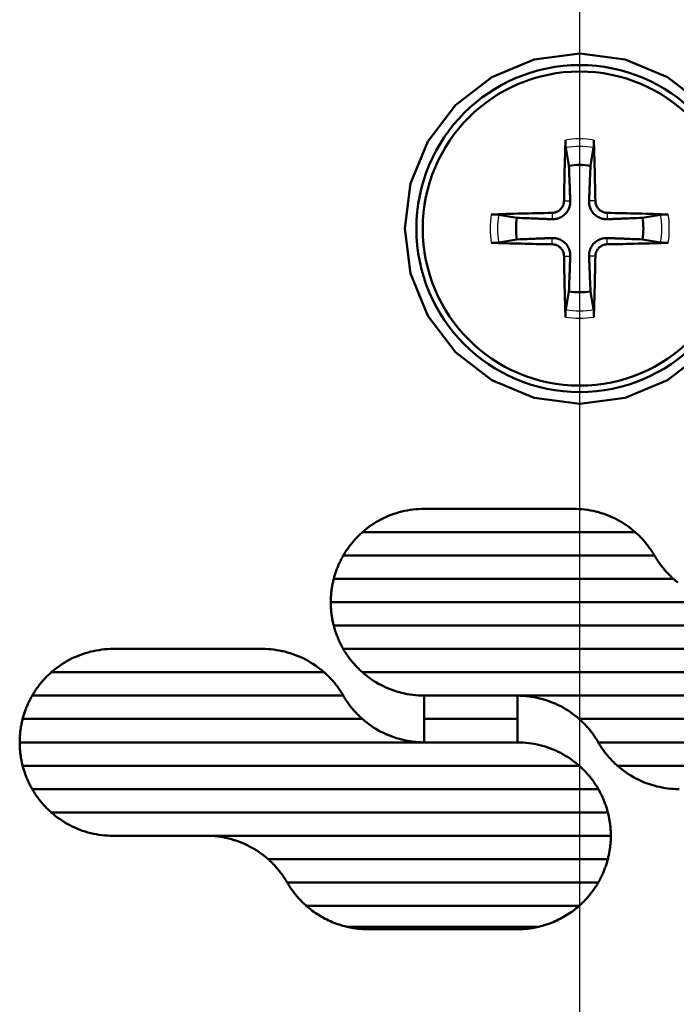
# Model space of a CAD drawing. Header units: millimetres. Extents: x 257 to 2036, y 206 to 1822.
# Tile 61 of 66: x 1862 to 1876, y 1608 to 1629. Entities that reach past the tile are written whole.
import ezdxf

# ---------------------------------------------------------------- set-up
doc = ezdxf.new("R2010")
doc.units = ezdxf.units.MM
doc.header["$LTSCALE"] = 7
doc.linetypes.add('CHAIN', pattern=[0.3543, 0.2362, -0.0295, 0.0591, -0.0295])
for name, color, linetype, lineweight in [('Mittellinie(DIN)', 4, 'CHAIN', 25), ('Sichtbare Kanten(DIN)', 7, 'Continuous', 50), ('Sichtbare tangentiale Kanten(DIN)', 3, 'Continuous', 25)]:
    doc.layers.add(name, color=color, linetype=linetype, lineweight=lineweight)

msp = doc.modelspace()

# ---------------------------------------------------------------- linework, layer by layer
at = {"layer": 'Mittellinie(DIN)', "linetype": 'CHAIN', "ltscale": 23.990969}
msp.add_line((1873.768, 832.923), (1873.768, 1821.732), dxfattribs=at)
at = {"layer": 'Sichtbare Kanten(DIN)'}
for p, q in [((1873.47, 1625.962), (1873.537, 1625.572)), ((1873.999, 1625.572), (1874.066, 1625.962)), ((1872.423, 1624.459), (1872.033, 1624.526)), ((1875.502, 1624.526), (1875.112, 1624.459)), ((1872.033, 1623.93), (1872.423, 1623.997)), ((1875.112, 1623.997), (1875.502, 1623.93)), ((1873.537, 1622.883), (1873.47, 1622.493)), ((1874.066, 1622.493), (1873.999, 1622.883)), ((1870.434, 1618.228), (1873.637, 1618.228)), ((1869.112, 1617.728), (1874.96, 1617.728)), ((1875.369, 1617.228), (1868.702, 1617.228)), ((1868.498, 1616.728), (1875.778, 1616.728)), ((1877.101, 1616.228), (1868.434, 1616.228)), ((1868.498, 1615.728), (1880.424, 1615.728)), ((1863.768, 1615.228), (1866.97, 1615.228)), ((1880.833, 1615.228), (1868.702, 1615.228)), ((1862.445, 1614.728), (1868.293, 1614.728)), ((1869.112, 1614.728), (1881.038, 1614.728)), ((1868.702, 1614.228), (1862.036, 1614.228)), ((1870.434, 1614.228), (1870.434, 1613.728)), ((1881.101, 1614.228), (1870.434, 1614.228)), ((1872.434, 1613.728), (1872.434, 1614.228)), ((1861.831, 1613.728), (1869.112, 1613.728)), ((1870.434, 1613.728), (1870.434, 1613.228)), ((1870.434, 1613.728), (1872.434, 1613.728)), ((1872.434, 1613.228), (1872.434, 1613.728)), ((1873.757, 1613.728), (1881.038, 1613.728)), ((1870.434, 1613.228), (1861.768, 1613.228)), ((1872.434, 1613.228), (1870.434, 1613.228)), ((1880.833, 1613.228), (1874.166, 1613.228)), ((1861.831, 1612.728), (1873.757, 1612.728)), ((1874.576, 1612.728), (1880.424, 1612.728)), ((1874.166, 1612.228), (1862.036, 1612.228)), ((1862.445, 1611.728), (1874.371, 1611.728)), ((1874.434, 1611.228), (1863.768, 1611.228)), ((1867.091, 1610.728), (1874.371, 1610.728)), ((1874.166, 1610.228), (1867.5, 1610.228)), ((1867.909, 1609.728), (1873.757, 1609.728)), ((1872.891, 1609.281), (1868.775, 1609.281)), ((1872.434, 1609.228), (1869.232, 1609.228))]:
    msp.add_line(p, q, dxfattribs=at)
at = {"layer": 'Sichtbare Kanten(DIN)', "flags": 128}
for points in [[(1873.768, 1620.478), (1872.792, 1620.607), (1871.884, 1620.985), (1871.108, 1621.584), (1870.516, 1622.36), (1870.144, 1623.263), (1870.018, 1624.228), (1870.144, 1625.193), (1870.516, 1626.096), (1871.109, 1626.873), (1871.885, 1627.471), (1872.793, 1627.849), (1873.768, 1627.978), (1874.743, 1627.849), (1875.651, 1627.471), (1876.427, 1626.872)], [(1873.47, 1625.962), (1873.469, 1625.966), (1873.469, 1625.97), (1873.468, 1625.975), (1873.468, 1625.98), (1873.467, 1625.985), (1873.467, 1625.99), (1873.466, 1625.996), (1873.466, 1626.003), (1873.466, 1626.009), (1873.465, 1626.016), (1873.465, 1626.023), (1873.465, 1626.03), (1873.465, 1626.038), (1873.464, 1626.045), (1873.464, 1626.053), (1873.464, 1626.061), (1873.464, 1626.069), (1873.464, 1626.077), (1873.464, 1626.084), (1873.464, 1626.092), (1873.465, 1626.1), (1873.465, 1626.108), (1873.465, 1626.116), (1873.465, 1626.124)], [(1874.07, 1626.124), (1874.071, 1626.116), (1874.071, 1626.108), (1874.071, 1626.1), (1874.071, 1626.092), (1874.071, 1626.084), (1874.071, 1626.077), (1874.071, 1626.069), (1874.071, 1626.061), (1874.071, 1626.053), (1874.071, 1626.045), (1874.071, 1626.038), (1874.071, 1626.03), (1874.07, 1626.023), (1874.07, 1626.016), (1874.07, 1626.009), (1874.07, 1626.003), (1874.069, 1625.996), (1874.069, 1625.99), (1874.068, 1625.985), (1874.068, 1625.98), (1874.067, 1625.975), (1874.067, 1625.97), (1874.066, 1625.966), (1874.066, 1625.962)], [(1873.537, 1625.572), (1873.539, 1625.51), (1873.541, 1625.453), (1873.543, 1625.401), (1873.545, 1625.352), (1873.547, 1625.307), (1873.549, 1625.265), (1873.55, 1625.226), (1873.552, 1625.19), (1873.553, 1625.156), (1873.554, 1625.124), (1873.555, 1625.094), (1873.557, 1625.065), (1873.558, 1625.038), (1873.559, 1625.013), (1873.559, 1624.989), (1873.56, 1624.966), (1873.561, 1624.945), (1873.562, 1624.924), (1873.563, 1624.905), (1873.563, 1624.886), (1873.564, 1624.868), (1873.565, 1624.851), (1873.565, 1624.835), (1873.566, 1624.819)], [(1873.97, 1624.819), (1873.97, 1624.835), (1873.971, 1624.851), (1873.971, 1624.868), (1873.972, 1624.886), (1873.973, 1624.905), (1873.974, 1624.924), (1873.974, 1624.945), (1873.975, 1624.966), (1873.976, 1624.989), (1873.977, 1625.013), (1873.978, 1625.038), (1873.979, 1625.065), (1873.98, 1625.094), (1873.981, 1625.124), (1873.982, 1625.156), (1873.984, 1625.19), (1873.985, 1625.226), (1873.987, 1625.265), (1873.988, 1625.307), (1873.99, 1625.352), (1873.992, 1625.401), (1873.994, 1625.453), (1873.996, 1625.51), (1873.999, 1625.572)], [(1873.432, 1624.82), (1873.431, 1624.804), (1873.43, 1624.788), (1873.427, 1624.771), (1873.423, 1624.755), (1873.418, 1624.738), (1873.412, 1624.723), (1873.405, 1624.707), (1873.396, 1624.692), (1873.387, 1624.678), (1873.378, 1624.664), (1873.367, 1624.651), (1873.356, 1624.64), (1873.344, 1624.629), (1873.331, 1624.618), (1873.318, 1624.608), (1873.303, 1624.599), (1873.289, 1624.591), (1873.273, 1624.584), (1873.257, 1624.578), (1873.241, 1624.573), (1873.225, 1624.569), (1873.208, 1624.566), (1873.192, 1624.564), (1873.175, 1624.563)], [(1873.566, 1624.819), (1873.566, 1624.794), (1873.565, 1624.769), (1873.561, 1624.744), (1873.557, 1624.72), (1873.551, 1624.697), (1873.543, 1624.673), (1873.533, 1624.649), (1873.521, 1624.624), (1873.508, 1624.601), (1873.492, 1624.579), (1873.475, 1624.558), (1873.457, 1624.538), (1873.438, 1624.52), (1873.417, 1624.503), (1873.394, 1624.488), (1873.371, 1624.474), (1873.347, 1624.462), (1873.323, 1624.453), (1873.299, 1624.445), (1873.275, 1624.439), (1873.251, 1624.434), (1873.226, 1624.431), (1873.201, 1624.429), (1873.176, 1624.429)], [(1874.359, 1624.429), (1874.334, 1624.429), (1874.309, 1624.431), (1874.284, 1624.434), (1874.26, 1624.439), (1874.237, 1624.445), (1874.213, 1624.453), (1874.189, 1624.462), (1874.165, 1624.474), (1874.141, 1624.488), (1874.119, 1624.503), (1874.098, 1624.52), (1874.078, 1624.538), (1874.06, 1624.558), (1874.043, 1624.579), (1874.028, 1624.601), (1874.014, 1624.624), (1874.002, 1624.649), (1873.993, 1624.673), (1873.985, 1624.697), (1873.979, 1624.72), (1873.974, 1624.744), (1873.971, 1624.769), (1873.969, 1624.794), (1873.97, 1624.819)], [(1874.36, 1624.563), (1874.344, 1624.564), (1874.328, 1624.566), (1874.311, 1624.569), (1874.295, 1624.573), (1874.279, 1624.578), (1874.263, 1624.584), (1874.247, 1624.591), (1874.232, 1624.599), (1874.218, 1624.608), (1874.204, 1624.618), (1874.192, 1624.628), (1874.18, 1624.64), (1874.169, 1624.651), (1874.158, 1624.664), (1874.148, 1624.678), (1874.139, 1624.692), (1874.131, 1624.707), (1874.124, 1624.722), (1874.118, 1624.738), (1874.113, 1624.755), (1874.109, 1624.771), (1874.106, 1624.787), (1874.104, 1624.804), (1874.103, 1624.82)], [(1871.872, 1624.53), (1871.879, 1624.531), (1871.887, 1624.531), (1871.895, 1624.531), (1871.903, 1624.531), (1871.911, 1624.531), (1871.919, 1624.531), (1871.926, 1624.531), (1871.934, 1624.531), (1871.942, 1624.531), (1871.95, 1624.531), (1871.958, 1624.531), (1871.965, 1624.531), (1871.972, 1624.53), (1871.979, 1624.53), (1871.986, 1624.53), (1871.993, 1624.529), (1871.999, 1624.529), (1872.005, 1624.529), (1872.011, 1624.528), (1872.016, 1624.528), (1872.021, 1624.527), (1872.025, 1624.527), (1872.03, 1624.526), (1872.033, 1624.526)], [(1875.502, 1624.526), (1875.506, 1624.526), (1875.51, 1624.527), (1875.515, 1624.527), (1875.52, 1624.528), (1875.525, 1624.528), (1875.53, 1624.529), (1875.536, 1624.529), (1875.543, 1624.529), (1875.549, 1624.53), (1875.556, 1624.53), (1875.563, 1624.53), (1875.57, 1624.531), (1875.578, 1624.531), (1875.585, 1624.531), (1875.593, 1624.531), (1875.601, 1624.531), (1875.609, 1624.531), (1875.617, 1624.531), (1875.624, 1624.531), (1875.632, 1624.531), (1875.64, 1624.531), (1875.648, 1624.531), (1875.656, 1624.531), (1875.664, 1624.53)], [(1873.176, 1624.429), (1873.161, 1624.43), (1873.144, 1624.431), (1873.127, 1624.431), (1873.11, 1624.432), (1873.091, 1624.433), (1873.071, 1624.433), (1873.051, 1624.434), (1873.029, 1624.435), (1873.006, 1624.436), (1872.982, 1624.437), (1872.957, 1624.438), (1872.93, 1624.439), (1872.902, 1624.44), (1872.872, 1624.441), (1872.84, 1624.442), (1872.806, 1624.444), (1872.769, 1624.445), (1872.73, 1624.447), (1872.688, 1624.448), (1872.643, 1624.45), (1872.595, 1624.452), (1872.542, 1624.454), (1872.485, 1624.456), (1872.423, 1624.459)], [(1875.112, 1624.459), (1875.05, 1624.456), (1874.993, 1624.454), (1874.941, 1624.452), (1874.892, 1624.45), (1874.847, 1624.448), (1874.805, 1624.447), (1874.766, 1624.445), (1874.73, 1624.444), (1874.696, 1624.442), (1874.664, 1624.441), (1874.634, 1624.44), (1874.605, 1624.439), (1874.578, 1624.438), (1874.553, 1624.437), (1874.529, 1624.436), (1874.506, 1624.435), (1874.485, 1624.434), (1874.464, 1624.433), (1874.445, 1624.433), (1874.426, 1624.432), (1874.408, 1624.431), (1874.391, 1624.431), (1874.375, 1624.43), (1874.359, 1624.429)], [(1872.033, 1623.93), (1872.03, 1623.929), (1872.025, 1623.929), (1872.021, 1623.928), (1872.016, 1623.928), (1872.011, 1623.927), (1872.005, 1623.927), (1871.999, 1623.926), (1871.993, 1623.926), (1871.986, 1623.926), (1871.979, 1623.925), (1871.972, 1623.925), (1871.965, 1623.925), (1871.958, 1623.925), (1871.95, 1623.924), (1871.942, 1623.924), (1871.934, 1623.924), (1871.926, 1623.924), (1871.919, 1623.924), (1871.911, 1623.924), (1871.903, 1623.924), (1871.895, 1623.925), (1871.887, 1623.925), (1871.879, 1623.925), (1871.872, 1623.925)], [(1872.423, 1623.997), (1872.485, 1623.999), (1872.542, 1624.001), (1872.595, 1624.003), (1872.643, 1624.005), (1872.688, 1624.007), (1872.73, 1624.009), (1872.769, 1624.01), (1872.806, 1624.012), (1872.84, 1624.013), (1872.872, 1624.014), (1872.902, 1624.015), (1872.93, 1624.016), (1872.957, 1624.018), (1872.982, 1624.019), (1873.006, 1624.019), (1873.029, 1624.02), (1873.051, 1624.021), (1873.071, 1624.022), (1873.091, 1624.023), (1873.11, 1624.023), (1873.127, 1624.024), (1873.144, 1624.025), (1873.161, 1624.025), (1873.176, 1624.026)], [(1873.175, 1623.892), (1873.192, 1623.891), (1873.208, 1623.89), (1873.224, 1623.887), (1873.241, 1623.883), (1873.257, 1623.878), (1873.273, 1623.872), (1873.288, 1623.864), (1873.303, 1623.856), (1873.318, 1623.847), (1873.331, 1623.837), (1873.344, 1623.827), (1873.356, 1623.816), (1873.367, 1623.804), (1873.377, 1623.791), (1873.387, 1623.778), (1873.396, 1623.763), (1873.404, 1623.749), (1873.412, 1623.733), (1873.418, 1623.717), (1873.423, 1623.701), (1873.427, 1623.684), (1873.43, 1623.668), (1873.431, 1623.652), (1873.432, 1623.635)], [(1873.176, 1624.026), (1873.201, 1624.026), (1873.226, 1624.025), (1873.251, 1624.021), (1873.275, 1624.017), (1873.299, 1624.011), (1873.323, 1624.003), (1873.347, 1623.993), (1873.371, 1623.981), (1873.394, 1623.967), (1873.417, 1623.952), (1873.438, 1623.935), (1873.457, 1623.917), (1873.475, 1623.898), (1873.492, 1623.877), (1873.508, 1623.854), (1873.521, 1623.831), (1873.533, 1623.807), (1873.543, 1623.783), (1873.551, 1623.759), (1873.557, 1623.735), (1873.561, 1623.711), (1873.565, 1623.686), (1873.566, 1623.661), (1873.566, 1623.636)], [(1873.97, 1623.636), (1873.969, 1623.661), (1873.971, 1623.686), (1873.974, 1623.711), (1873.979, 1623.735), (1873.985, 1623.759), (1873.993, 1623.783), (1874.002, 1623.807), (1874.014, 1623.831), (1874.028, 1623.854), (1874.043, 1623.877), (1874.06, 1623.898), (1874.078, 1623.917), (1874.098, 1623.935), (1874.119, 1623.952), (1874.141, 1623.967), (1874.165, 1623.981), (1874.189, 1623.993), (1874.213, 1624.003), (1874.237, 1624.011), (1874.26, 1624.017), (1874.284, 1624.021), (1874.309, 1624.025), (1874.334, 1624.026), (1874.359, 1624.026)], [(1874.103, 1623.635), (1874.104, 1623.651), (1874.106, 1623.668), (1874.109, 1623.684), (1874.113, 1623.701), (1874.118, 1623.717), (1874.124, 1623.733), (1874.131, 1623.748), (1874.139, 1623.763), (1874.148, 1623.778), (1874.158, 1623.791), (1874.169, 1623.804), (1874.18, 1623.816), (1874.191, 1623.827), (1874.204, 1623.837), (1874.218, 1623.847), (1874.232, 1623.856), (1874.247, 1623.864), (1874.262, 1623.872), (1874.278, 1623.878), (1874.295, 1623.883), (1874.311, 1623.887), (1874.327, 1623.89), (1874.344, 1623.891), (1874.36, 1623.892)], [(1874.359, 1624.026), (1874.375, 1624.025), (1874.391, 1624.025), (1874.408, 1624.024), (1874.426, 1624.023), (1874.445, 1624.023), (1874.464, 1624.022), (1874.485, 1624.021), (1874.506, 1624.02), (1874.529, 1624.019), (1874.553, 1624.019), (1874.578, 1624.018), (1874.605, 1624.016), (1874.634, 1624.015), (1874.664, 1624.014), (1874.696, 1624.013), (1874.73, 1624.012), (1874.766, 1624.01), (1874.805, 1624.009), (1874.847, 1624.007), (1874.892, 1624.005), (1874.941, 1624.003), (1874.993, 1624.001), (1875.05, 1623.999), (1875.112, 1623.997)], [(1875.664, 1623.925), (1875.656, 1623.925), (1875.648, 1623.925), (1875.64, 1623.925), (1875.632, 1623.924), (1875.624, 1623.924), (1875.617, 1623.924), (1875.609, 1623.924), (1875.601, 1623.924), (1875.593, 1623.924), (1875.585, 1623.924), (1875.578, 1623.925), (1875.57, 1623.925), (1875.563, 1623.925), (1875.556, 1623.925), (1875.549, 1623.926), (1875.543, 1623.926), (1875.536, 1623.926), (1875.53, 1623.927), (1875.525, 1623.927), (1875.52, 1623.928), (1875.515, 1623.928), (1875.51, 1623.929), (1875.506, 1623.929), (1875.502, 1623.93)], [(1873.566, 1623.636), (1873.565, 1623.621), (1873.565, 1623.604), (1873.564, 1623.587), (1873.563, 1623.569), (1873.563, 1623.551), (1873.562, 1623.531), (1873.561, 1623.511), (1873.56, 1623.489), (1873.559, 1623.466), (1873.559, 1623.442), (1873.558, 1623.417), (1873.557, 1623.39), (1873.555, 1623.362), (1873.554, 1623.332), (1873.553, 1623.3), (1873.552, 1623.266), (1873.55, 1623.229), (1873.549, 1623.19), (1873.547, 1623.148), (1873.545, 1623.103), (1873.543, 1623.055), (1873.541, 1623.002), (1873.539, 1622.945), (1873.537, 1622.883)], [(1873.999, 1622.883), (1873.996, 1622.945), (1873.994, 1623.002), (1873.992, 1623.055), (1873.99, 1623.103), (1873.988, 1623.148), (1873.987, 1623.19), (1873.985, 1623.229), (1873.984, 1623.266), (1873.982, 1623.3), (1873.981, 1623.332), (1873.98, 1623.362), (1873.979, 1623.39), (1873.978, 1623.417), (1873.977, 1623.442), (1873.976, 1623.466), (1873.975, 1623.489), (1873.974, 1623.511), (1873.974, 1623.531), (1873.973, 1623.551), (1873.972, 1623.569), (1873.971, 1623.587), (1873.971, 1623.604), (1873.97, 1623.621), (1873.97, 1623.636)], [(1873.465, 1622.332), (1873.465, 1622.339), (1873.465, 1622.347), (1873.465, 1622.355), (1873.464, 1622.363), (1873.464, 1622.371), (1873.464, 1622.379), (1873.464, 1622.386), (1873.464, 1622.394), (1873.464, 1622.402), (1873.464, 1622.41), (1873.465, 1622.418), (1873.465, 1622.425), (1873.465, 1622.432), (1873.465, 1622.439), (1873.466, 1622.446), (1873.466, 1622.453), (1873.466, 1622.459), (1873.467, 1622.465), (1873.467, 1622.471), (1873.468, 1622.476), (1873.468, 1622.481), (1873.469, 1622.485), (1873.469, 1622.49), (1873.47, 1622.493)], [(1874.066, 1622.493), (1874.066, 1622.49), (1874.067, 1622.485), (1874.067, 1622.481), (1874.068, 1622.476), (1874.068, 1622.471), (1874.069, 1622.465), (1874.069, 1622.459), (1874.07, 1622.453), (1874.07, 1622.446), (1874.07, 1622.439), (1874.07, 1622.432), (1874.071, 1622.425), (1874.071, 1622.418), (1874.071, 1622.41), (1874.071, 1622.402), (1874.071, 1622.394), (1874.071, 1622.386), (1874.071, 1622.379), (1874.071, 1622.371), (1874.071, 1622.363), (1874.071, 1622.355), (1874.071, 1622.347), (1874.071, 1622.339), (1874.07, 1622.332)], [(1876.426, 1621.583), (1875.651, 1620.985), (1874.743, 1620.607), (1873.768, 1620.478)], [(1870.434, 1618.228), (1870.374, 1618.227), (1870.314, 1618.224), (1870.254, 1618.22), (1870.194, 1618.213), (1870.134, 1618.205), (1870.074, 1618.195), (1870.015, 1618.183), (1869.957, 1618.17), (1869.898, 1618.154), (1869.84, 1618.137), (1869.783, 1618.119), (1869.727, 1618.098), (1869.671, 1618.076), (1869.615, 1618.052), (1869.561, 1618.027), (1869.507, 1618), (1869.454, 1617.971), (1869.402, 1617.941), (1869.351, 1617.909), (1869.301, 1617.876), (1869.252, 1617.841), (1869.204, 1617.805), (1869.157, 1617.767), (1869.112, 1617.728)], [(1874.96, 1617.728), (1874.914, 1617.767), (1874.867, 1617.805), (1874.819, 1617.841), (1874.77, 1617.876), (1874.72, 1617.909), (1874.669, 1617.941), (1874.617, 1617.971), (1874.564, 1618), (1874.511, 1618.027), (1874.456, 1618.052), (1874.401, 1618.076), (1874.345, 1618.098), (1874.289, 1618.119), (1874.231, 1618.137), (1874.173, 1618.154), (1874.115, 1618.17), (1874.056, 1618.183), (1873.997, 1618.195), (1873.938, 1618.205), (1873.878, 1618.213), (1873.818, 1618.22), (1873.758, 1618.224), (1873.697, 1618.227), (1873.637, 1618.228)], [(1869.112, 1617.728), (1869.091, 1617.71), (1869.071, 1617.691), (1869.052, 1617.673), (1869.032, 1617.654), (1869.013, 1617.635), (1868.994, 1617.615), (1868.976, 1617.596), (1868.957, 1617.576), (1868.939, 1617.556), (1868.921, 1617.536), (1868.904, 1617.515), (1868.887, 1617.494), (1868.87, 1617.473), (1868.853, 1617.452), (1868.836, 1617.43), (1868.82, 1617.409), (1868.805, 1617.387), (1868.789, 1617.365), (1868.774, 1617.342), (1868.759, 1617.32), (1868.744, 1617.297), (1868.73, 1617.274), (1868.716, 1617.251), (1868.702, 1617.228)], [(1875.369, 1617.228), (1875.355, 1617.251), (1875.341, 1617.274), (1875.327, 1617.297), (1875.313, 1617.32), (1875.298, 1617.342), (1875.282, 1617.365), (1875.267, 1617.387), (1875.251, 1617.409), (1875.235, 1617.43), (1875.219, 1617.452), (1875.202, 1617.473), (1875.185, 1617.494), (1875.168, 1617.515), (1875.15, 1617.536), (1875.132, 1617.556), (1875.114, 1617.576), (1875.096, 1617.596), (1875.077, 1617.615), (1875.058, 1617.635), (1875.039, 1617.654), (1875.02, 1617.673), (1875, 1617.691), (1874.98, 1617.71), (1874.96, 1617.728)], [(1868.702, 1617.228), (1868.691, 1617.208), (1868.68, 1617.188), (1868.669, 1617.168), (1868.659, 1617.148), (1868.649, 1617.128), (1868.639, 1617.108), (1868.629, 1617.088), (1868.619, 1617.067), (1868.61, 1617.047), (1868.601, 1617.026), (1868.592, 1617.005), (1868.583, 1616.985), (1868.575, 1616.964), (1868.567, 1616.943), (1868.559, 1616.921), (1868.551, 1616.9), (1868.543, 1616.879), (1868.536, 1616.858), (1868.529, 1616.836), (1868.522, 1616.815), (1868.516, 1616.793), (1868.51, 1616.771), (1868.504, 1616.75), (1868.498, 1616.728)], [(1875.778, 1616.728), (1875.758, 1616.746), (1875.738, 1616.764), (1875.718, 1616.783), (1875.699, 1616.802), (1875.68, 1616.821), (1875.661, 1616.84), (1875.642, 1616.86), (1875.624, 1616.879), (1875.606, 1616.9), (1875.588, 1616.92), (1875.57, 1616.94), (1875.553, 1616.961), (1875.536, 1616.982), (1875.519, 1617.004), (1875.503, 1617.025), (1875.487, 1617.047), (1875.471, 1617.069), (1875.456, 1617.091), (1875.44, 1617.113), (1875.426, 1617.136), (1875.411, 1617.158), (1875.397, 1617.181), (1875.383, 1617.204), (1875.369, 1617.228)], [(1868.498, 1616.728), (1868.493, 1616.707), (1868.488, 1616.687), (1868.483, 1616.666), (1868.479, 1616.646), (1868.474, 1616.625), (1868.47, 1616.604), (1868.466, 1616.584), (1868.463, 1616.563), (1868.459, 1616.542), (1868.456, 1616.521), (1868.453, 1616.501), (1868.45, 1616.48), (1868.448, 1616.459), (1868.445, 1616.438), (1868.443, 1616.417), (1868.442, 1616.396), (1868.44, 1616.375), (1868.438, 1616.354), (1868.437, 1616.333), (1868.436, 1616.312), (1868.435, 1616.291), (1868.435, 1616.27), (1868.435, 1616.249), (1868.434, 1616.228)], [(1875.871, 1616.651), (1875.824, 1616.689), (1875.778, 1616.728)], [(1868.434, 1616.228), (1868.435, 1616.207), (1868.435, 1616.186), (1868.435, 1616.165), (1868.436, 1616.144), (1868.437, 1616.122), (1868.438, 1616.101), (1868.44, 1616.08), (1868.442, 1616.059), (1868.443, 1616.038), (1868.445, 1616.018), (1868.448, 1615.997), (1868.45, 1615.976), (1868.453, 1615.955), (1868.456, 1615.934), (1868.459, 1615.913), (1868.463, 1615.892), (1868.466, 1615.872), (1868.47, 1615.851), (1868.474, 1615.83), (1868.479, 1615.81), (1868.483, 1615.789), (1868.488, 1615.769), (1868.493, 1615.748), (1868.498, 1615.728)], [(1868.498, 1615.728), (1868.504, 1615.706), (1868.51, 1615.684), (1868.516, 1615.662), (1868.522, 1615.641), (1868.529, 1615.619), (1868.536, 1615.598), (1868.543, 1615.576), (1868.551, 1615.555), (1868.559, 1615.534), (1868.567, 1615.513), (1868.575, 1615.492), (1868.583, 1615.471), (1868.592, 1615.45), (1868.601, 1615.429), (1868.61, 1615.409), (1868.619, 1615.388), (1868.629, 1615.368), (1868.639, 1615.347), (1868.649, 1615.327), (1868.659, 1615.307), (1868.669, 1615.287), (1868.68, 1615.267), (1868.691, 1615.247), (1868.702, 1615.228)], [(1863.768, 1615.228), (1863.707, 1615.227), (1863.647, 1615.224), (1863.587, 1615.22), (1863.527, 1615.213), (1863.468, 1615.205), (1863.408, 1615.195), (1863.349, 1615.183), (1863.29, 1615.17), (1863.232, 1615.155), (1863.174, 1615.138), (1863.117, 1615.119), (1863.06, 1615.098), (1863.004, 1615.076), (1862.949, 1615.053), (1862.895, 1615.027), (1862.841, 1615), (1862.788, 1614.971), (1862.736, 1614.941), (1862.685, 1614.909), (1862.635, 1614.876), (1862.586, 1614.841), (1862.538, 1614.805), (1862.491, 1614.767), (1862.445, 1614.728)], [(1868.293, 1614.728), (1868.247, 1614.767), (1868.201, 1614.805), (1868.153, 1614.841), (1868.104, 1614.876), (1868.053, 1614.909), (1868.002, 1614.941), (1867.951, 1614.971), (1867.898, 1615), (1867.844, 1615.027), (1867.79, 1615.052), (1867.735, 1615.076), (1867.679, 1615.098), (1867.622, 1615.119), (1867.565, 1615.137), (1867.507, 1615.154), (1867.449, 1615.17), (1867.39, 1615.183), (1867.331, 1615.195), (1867.271, 1615.205), (1867.211, 1615.213), (1867.151, 1615.22), (1867.091, 1615.224), (1867.031, 1615.227), (1866.97, 1615.228)], [(1868.702, 1615.228), (1868.716, 1615.204), (1868.73, 1615.181), (1868.744, 1615.158), (1868.759, 1615.136), (1868.774, 1615.113), (1868.789, 1615.091), (1868.805, 1615.069), (1868.82, 1615.047), (1868.836, 1615.025), (1868.853, 1615.004), (1868.87, 1614.982), (1868.887, 1614.961), (1868.904, 1614.94), (1868.921, 1614.92), (1868.939, 1614.899), (1868.957, 1614.879), (1868.976, 1614.86), (1868.994, 1614.84), (1869.013, 1614.821), (1869.032, 1614.801), (1869.052, 1614.783), (1869.071, 1614.764), (1869.091, 1614.746), (1869.112, 1614.728)], [(1862.445, 1614.728), (1862.425, 1614.71), (1862.405, 1614.691), (1862.385, 1614.673), (1862.366, 1614.654), (1862.346, 1614.635), (1862.328, 1614.616), (1862.309, 1614.596), (1862.291, 1614.576), (1862.273, 1614.556), (1862.255, 1614.536), (1862.237, 1614.515), (1862.22, 1614.494), (1862.203, 1614.473), (1862.186, 1614.452), (1862.17, 1614.43), (1862.154, 1614.409), (1862.138, 1614.387), (1862.122, 1614.365), (1862.107, 1614.342), (1862.092, 1614.32), (1862.078, 1614.297), (1862.063, 1614.274), (1862.049, 1614.251), (1862.036, 1614.228)], [(1868.702, 1614.228), (1868.689, 1614.251), (1868.675, 1614.274), (1868.66, 1614.297), (1868.646, 1614.32), (1868.631, 1614.342), (1868.616, 1614.365), (1868.6, 1614.387), (1868.584, 1614.409), (1868.568, 1614.43), (1868.552, 1614.452), (1868.535, 1614.473), (1868.518, 1614.494), (1868.501, 1614.515), (1868.483, 1614.536), (1868.466, 1614.556), (1868.447, 1614.576), (1868.429, 1614.596), (1868.41, 1614.616), (1868.392, 1614.635), (1868.372, 1614.654), (1868.353, 1614.673), (1868.333, 1614.691), (1868.313, 1614.71), (1868.293, 1614.728)], [(1869.112, 1614.728), (1869.157, 1614.689), (1869.204, 1614.651), (1869.252, 1614.615), (1869.301, 1614.58), (1869.351, 1614.547), (1869.402, 1614.515), (1869.454, 1614.484), (1869.507, 1614.456), (1869.561, 1614.429), (1869.615, 1614.403), (1869.67, 1614.379), (1869.726, 1614.357), (1869.783, 1614.337), (1869.84, 1614.318), (1869.898, 1614.301), (1869.956, 1614.286), (1870.015, 1614.272), (1870.074, 1614.26), (1870.134, 1614.25), (1870.194, 1614.242), (1870.254, 1614.236), (1870.314, 1614.231), (1870.374, 1614.229), (1870.434, 1614.228)], [(1862.036, 1614.228), (1862.025, 1614.208), (1862.014, 1614.188), (1862.003, 1614.168), (1861.992, 1614.148), (1861.982, 1614.128), (1861.972, 1614.108), (1861.962, 1614.088), (1861.953, 1614.067), (1861.943, 1614.047), (1861.934, 1614.026), (1861.925, 1614.005), (1861.916, 1613.985), (1861.908, 1613.964), (1861.9, 1613.943), (1861.892, 1613.921), (1861.884, 1613.9), (1861.877, 1613.879), (1861.87, 1613.858), (1861.863, 1613.836), (1861.856, 1613.815), (1861.849, 1613.793), (1861.843, 1613.771), (1861.837, 1613.75), (1861.831, 1613.728)], [(1869.112, 1613.728), (1869.091, 1613.746), (1869.071, 1613.764), (1869.052, 1613.783), (1869.032, 1613.801), (1869.013, 1613.821), (1868.994, 1613.84), (1868.976, 1613.86), (1868.957, 1613.879), (1868.939, 1613.899), (1868.921, 1613.92), (1868.904, 1613.94), (1868.887, 1613.961), (1868.87, 1613.982), (1868.853, 1614.004), (1868.836, 1614.025), (1868.82, 1614.047), (1868.805, 1614.069), (1868.789, 1614.091), (1868.774, 1614.113), (1868.759, 1614.136), (1868.744, 1614.158), (1868.73, 1614.181), (1868.716, 1614.204), (1868.702, 1614.228)], [(1872.434, 1614.228), (1872.495, 1614.227), (1872.555, 1614.224), (1872.615, 1614.22), (1872.675, 1614.213), (1872.735, 1614.205), (1872.794, 1614.195), (1872.854, 1614.183), (1872.912, 1614.17), (1872.971, 1614.154), (1873.028, 1614.137), (1873.086, 1614.119), (1873.142, 1614.098), (1873.198, 1614.076), (1873.253, 1614.052), (1873.308, 1614.027), (1873.362, 1614), (1873.415, 1613.971), (1873.467, 1613.941), (1873.518, 1613.909), (1873.568, 1613.876), (1873.617, 1613.841), (1873.665, 1613.805), (1873.712, 1613.767), (1873.757, 1613.728)], [(1861.831, 1613.728), (1861.826, 1613.707), (1861.821, 1613.687), (1861.816, 1613.666), (1861.812, 1613.646), (1861.808, 1613.625), (1861.804, 1613.604), (1861.8, 1613.584), (1861.796, 1613.563), (1861.793, 1613.542), (1861.789, 1613.521), (1861.786, 1613.501), (1861.784, 1613.48), (1861.781, 1613.459), (1861.779, 1613.438), (1861.777, 1613.417), (1861.775, 1613.396), (1861.773, 1613.375), (1861.772, 1613.354), (1861.771, 1613.333), (1861.77, 1613.312), (1861.769, 1613.291), (1861.768, 1613.27), (1861.768, 1613.249), (1861.768, 1613.228)], [(1870.434, 1613.228), (1870.374, 1613.229), (1870.314, 1613.231), (1870.254, 1613.236), (1870.194, 1613.242), (1870.134, 1613.25), (1870.074, 1613.26), (1870.015, 1613.272), (1869.956, 1613.286), (1869.898, 1613.301), (1869.84, 1613.318), (1869.783, 1613.337), (1869.726, 1613.357), (1869.67, 1613.379), (1869.615, 1613.403), (1869.561, 1613.429), (1869.507, 1613.456), (1869.454, 1613.484), (1869.402, 1613.515), (1869.351, 1613.547), (1869.301, 1613.58), (1869.252, 1613.615), (1869.204, 1613.651), (1869.157, 1613.689), (1869.112, 1613.728)], [(1873.757, 1613.728), (1873.777, 1613.71), (1873.797, 1613.691), (1873.817, 1613.673), (1873.837, 1613.654), (1873.856, 1613.635), (1873.875, 1613.616), (1873.893, 1613.596), (1873.912, 1613.576), (1873.93, 1613.556), (1873.947, 1613.536), (1873.965, 1613.515), (1873.982, 1613.494), (1873.999, 1613.473), (1874.016, 1613.452), (1874.032, 1613.43), (1874.048, 1613.409), (1874.064, 1613.387), (1874.08, 1613.365), (1874.095, 1613.342), (1874.11, 1613.32), (1874.125, 1613.297), (1874.139, 1613.274), (1874.153, 1613.251), (1874.166, 1613.228)], [(1861.768, 1613.228), (1861.768, 1613.207), (1861.768, 1613.186), (1861.769, 1613.165), (1861.77, 1613.143), (1861.771, 1613.122), (1861.772, 1613.101), (1861.773, 1613.08), (1861.775, 1613.059), (1861.777, 1613.038), (1861.779, 1613.018), (1861.781, 1612.997), (1861.784, 1612.976), (1861.786, 1612.955), (1861.789, 1612.934), (1861.793, 1612.913), (1861.796, 1612.892), (1861.8, 1612.872), (1861.804, 1612.851), (1861.808, 1612.83), (1861.812, 1612.81), (1861.816, 1612.789), (1861.821, 1612.769), (1861.826, 1612.748), (1861.831, 1612.728)], [(1873.757, 1612.728), (1873.712, 1612.767), (1873.665, 1612.805), (1873.617, 1612.841), (1873.568, 1612.876), (1873.518, 1612.909), (1873.467, 1612.941), (1873.414, 1612.971), (1873.362, 1613), (1873.308, 1613.027), (1873.253, 1613.052), (1873.198, 1613.076), (1873.142, 1613.098), (1873.086, 1613.119), (1873.028, 1613.137), (1872.971, 1613.154), (1872.912, 1613.17), (1872.854, 1613.183), (1872.794, 1613.195), (1872.735, 1613.205), (1872.675, 1613.213), (1872.615, 1613.22), (1872.555, 1613.224), (1872.495, 1613.227), (1872.434, 1613.228)], [(1874.166, 1613.228), (1874.18, 1613.204), (1874.194, 1613.181), (1874.208, 1613.158), (1874.223, 1613.136), (1874.238, 1613.113), (1874.253, 1613.091), (1874.269, 1613.069), (1874.284, 1613.047), (1874.301, 1613.025), (1874.317, 1613.004), (1874.334, 1612.982), (1874.351, 1612.961), (1874.368, 1612.94), (1874.385, 1612.92), (1874.403, 1612.899), (1874.421, 1612.879), (1874.44, 1612.86), (1874.458, 1612.84), (1874.477, 1612.821), (1874.496, 1612.801), (1874.516, 1612.783), (1874.536, 1612.764), (1874.555, 1612.746), (1874.576, 1612.728)], [(1861.831, 1612.728), (1861.837, 1612.706), (1861.843, 1612.684), (1861.849, 1612.662), (1861.856, 1612.641), (1861.863, 1612.619), (1861.87, 1612.598), (1861.877, 1612.576), (1861.884, 1612.555), (1861.892, 1612.534), (1861.9, 1612.513), (1861.908, 1612.492), (1861.917, 1612.471), (1861.925, 1612.45), (1861.934, 1612.429), (1861.943, 1612.409), (1861.953, 1612.388), (1861.962, 1612.368), (1861.972, 1612.347), (1861.982, 1612.327), (1861.992, 1612.307), (1862.003, 1612.287), (1862.014, 1612.267), (1862.025, 1612.247), (1862.036, 1612.228)], [(1874.166, 1612.228), (1874.153, 1612.251), (1874.139, 1612.274), (1874.125, 1612.297), (1874.11, 1612.32), (1874.095, 1612.342), (1874.08, 1612.365), (1874.064, 1612.387), (1874.048, 1612.409), (1874.032, 1612.43), (1874.016, 1612.452), (1873.999, 1612.473), (1873.982, 1612.494), (1873.965, 1612.515), (1873.947, 1612.536), (1873.93, 1612.556), (1873.912, 1612.576), (1873.893, 1612.596), (1873.875, 1612.616), (1873.856, 1612.635), (1873.837, 1612.654), (1873.817, 1612.673), (1873.797, 1612.691), (1873.777, 1612.71), (1873.757, 1612.728)], [(1874.576, 1612.728), (1874.621, 1612.689), (1874.668, 1612.651), (1874.716, 1612.615), (1874.765, 1612.58), (1874.815, 1612.546), (1874.867, 1612.515), (1874.918, 1612.484), (1874.971, 1612.456), (1875.025, 1612.429), (1875.079, 1612.403), (1875.135, 1612.379), (1875.191, 1612.357), (1875.247, 1612.337), (1875.304, 1612.318), (1875.362, 1612.301), (1875.421, 1612.286), (1875.479, 1612.272), (1875.538, 1612.26), (1875.598, 1612.25), (1875.658, 1612.242), (1875.718, 1612.236), (1875.778, 1612.231), (1875.838, 1612.229), (1875.899, 1612.228)], [(1862.036, 1612.228), (1862.049, 1612.204), (1862.063, 1612.181), (1862.078, 1612.158), (1862.092, 1612.136), (1862.107, 1612.113), (1862.122, 1612.091), (1862.138, 1612.069), (1862.154, 1612.047), (1862.17, 1612.025), (1862.186, 1612.004), (1862.203, 1611.982), (1862.22, 1611.961), (1862.237, 1611.94), (1862.255, 1611.92), (1862.273, 1611.899), (1862.291, 1611.879), (1862.309, 1611.86), (1862.328, 1611.84), (1862.346, 1611.821), (1862.366, 1611.801), (1862.385, 1611.783), (1862.405, 1611.764), (1862.425, 1611.746), (1862.445, 1611.728)], [(1874.371, 1611.728), (1874.365, 1611.75), (1874.359, 1611.771), (1874.353, 1611.793), (1874.346, 1611.815), (1874.34, 1611.836), (1874.333, 1611.858), (1874.325, 1611.879), (1874.318, 1611.9), (1874.31, 1611.921), (1874.302, 1611.943), (1874.294, 1611.964), (1874.286, 1611.985), (1874.277, 1612.005), (1874.268, 1612.026), (1874.259, 1612.047), (1874.25, 1612.067), (1874.24, 1612.088), (1874.23, 1612.108), (1874.22, 1612.128), (1874.21, 1612.148), (1874.199, 1612.168), (1874.189, 1612.188), (1874.178, 1612.208), (1874.166, 1612.228)], [(1862.445, 1611.728), (1862.491, 1611.689), (1862.537, 1611.651), (1862.585, 1611.615), (1862.634, 1611.58), (1862.684, 1611.547), (1862.735, 1611.515), (1862.787, 1611.484), (1862.84, 1611.456), (1862.894, 1611.429), (1862.948, 1611.403), (1863.004, 1611.379), (1863.06, 1611.357), (1863.116, 1611.337), (1863.173, 1611.318), (1863.231, 1611.301), (1863.289, 1611.286), (1863.348, 1611.272), (1863.407, 1611.26), (1863.467, 1611.25), (1863.527, 1611.242), (1863.587, 1611.236), (1863.647, 1611.231), (1863.707, 1611.229), (1863.768, 1611.228)], [(1874.434, 1611.228), (1874.434, 1611.249), (1874.434, 1611.27), (1874.433, 1611.291), (1874.433, 1611.312), (1874.432, 1611.333), (1874.43, 1611.354), (1874.429, 1611.375), (1874.427, 1611.396), (1874.425, 1611.417), (1874.423, 1611.438), (1874.421, 1611.459), (1874.418, 1611.48), (1874.416, 1611.501), (1874.413, 1611.521), (1874.41, 1611.542), (1874.406, 1611.563), (1874.402, 1611.584), (1874.399, 1611.604), (1874.395, 1611.625), (1874.39, 1611.646), (1874.386, 1611.666), (1874.381, 1611.687), (1874.376, 1611.707), (1874.371, 1611.728)], [(1865.768, 1611.228), (1865.828, 1611.227), (1865.888, 1611.224), (1865.949, 1611.22), (1866.009, 1611.213), (1866.068, 1611.205), (1866.128, 1611.195), (1866.187, 1611.183), (1866.246, 1611.17), (1866.304, 1611.154), (1866.362, 1611.137), (1866.419, 1611.119), (1866.476, 1611.098), (1866.532, 1611.076), (1866.587, 1611.052), (1866.641, 1611.027), (1866.695, 1611), (1866.748, 1610.971), (1866.8, 1610.941), (1866.851, 1610.909), (1866.901, 1610.876), (1866.95, 1610.841), (1866.998, 1610.805), (1867.045, 1610.767), (1867.091, 1610.728)], [(1874.371, 1610.728), (1874.376, 1610.748), (1874.381, 1610.769), (1874.386, 1610.789), (1874.39, 1610.81), (1874.395, 1610.83), (1874.399, 1610.851), (1874.402, 1610.872), (1874.406, 1610.892), (1874.41, 1610.913), (1874.413, 1610.934), (1874.416, 1610.955), (1874.418, 1610.976), (1874.421, 1610.997), (1874.423, 1611.018), (1874.425, 1611.039), (1874.427, 1611.059), (1874.429, 1611.08), (1874.43, 1611.101), (1874.432, 1611.122), (1874.433, 1611.144), (1874.433, 1611.165), (1874.434, 1611.186), (1874.434, 1611.207), (1874.434, 1611.228)], [(1867.091, 1610.728), (1867.111, 1610.71), (1867.131, 1610.691), (1867.15, 1610.673), (1867.17, 1610.654), (1867.189, 1610.635), (1867.208, 1610.616), (1867.226, 1610.596), (1867.245, 1610.576), (1867.263, 1610.556), (1867.281, 1610.536), (1867.298, 1610.515), (1867.316, 1610.494), (1867.333, 1610.473), (1867.349, 1610.452), (1867.366, 1610.43), (1867.382, 1610.409), (1867.398, 1610.387), (1867.413, 1610.365), (1867.428, 1610.342), (1867.443, 1610.32), (1867.458, 1610.297), (1867.472, 1610.274), (1867.486, 1610.251), (1867.5, 1610.228)], [(1874.166, 1610.228), (1874.178, 1610.247), (1874.189, 1610.267), (1874.199, 1610.287), (1874.21, 1610.307), (1874.22, 1610.327), (1874.23, 1610.347), (1874.24, 1610.368), (1874.25, 1610.388), (1874.259, 1610.409), (1874.268, 1610.429), (1874.277, 1610.45), (1874.286, 1610.471), (1874.294, 1610.492), (1874.302, 1610.513), (1874.31, 1610.534), (1874.318, 1610.555), (1874.325, 1610.576), (1874.333, 1610.598), (1874.34, 1610.619), (1874.346, 1610.641), (1874.353, 1610.662), (1874.359, 1610.684), (1874.365, 1610.706), (1874.371, 1610.728)], [(1867.5, 1610.228), (1867.513, 1610.204), (1867.527, 1610.181), (1867.542, 1610.158), (1867.556, 1610.136), (1867.571, 1610.113), (1867.586, 1610.091), (1867.602, 1610.069), (1867.618, 1610.047), (1867.634, 1610.025), (1867.65, 1610.004), (1867.667, 1609.982), (1867.684, 1609.961), (1867.701, 1609.94), (1867.719, 1609.92), (1867.737, 1609.899), (1867.755, 1609.879), (1867.773, 1609.86), (1867.792, 1609.84), (1867.811, 1609.821), (1867.83, 1609.801), (1867.849, 1609.783), (1867.869, 1609.764), (1867.889, 1609.746), (1867.909, 1609.728)], [(1873.757, 1609.728), (1873.777, 1609.746), (1873.797, 1609.764), (1873.817, 1609.783), (1873.837, 1609.801), (1873.856, 1609.821), (1873.875, 1609.84), (1873.893, 1609.86), (1873.912, 1609.879), (1873.93, 1609.899), (1873.947, 1609.92), (1873.965, 1609.94), (1873.982, 1609.961), (1873.999, 1609.982), (1874.016, 1610.004), (1874.032, 1610.025), (1874.048, 1610.047), (1874.064, 1610.069), (1874.08, 1610.091), (1874.095, 1610.113), (1874.11, 1610.136), (1874.125, 1610.158), (1874.139, 1610.181), (1874.153, 1610.204), (1874.166, 1610.228)], [(1867.909, 1609.728), (1867.94, 1609.701), (1867.972, 1609.675), (1868.004, 1609.649), (1868.036, 1609.624), (1868.069, 1609.6), (1868.103, 1609.577), (1868.137, 1609.554), (1868.172, 1609.532), (1868.207, 1609.511), (1868.242, 1609.49), (1868.278, 1609.47), (1868.314, 1609.451), (1868.351, 1609.432), (1868.388, 1609.415), (1868.425, 1609.398), (1868.463, 1609.381), (1868.501, 1609.366), (1868.539, 1609.351), (1868.578, 1609.338), (1868.617, 1609.325), (1868.656, 1609.312), (1868.695, 1609.301), (1868.735, 1609.29), (1868.775, 1609.281)], [(1872.891, 1609.281), (1872.931, 1609.29), (1872.971, 1609.301), (1873.01, 1609.312), (1873.049, 1609.325), (1873.088, 1609.338), (1873.127, 1609.351), (1873.165, 1609.366), (1873.203, 1609.381), (1873.241, 1609.398), (1873.279, 1609.415), (1873.316, 1609.432), (1873.352, 1609.451), (1873.388, 1609.47), (1873.424, 1609.49), (1873.46, 1609.511), (1873.495, 1609.532), (1873.529, 1609.554), (1873.563, 1609.577), (1873.597, 1609.6), (1873.63, 1609.624), (1873.663, 1609.649), (1873.695, 1609.675), (1873.726, 1609.701), (1873.757, 1609.728)], [(1868.775, 1609.281), (1868.787, 1609.278), (1868.8, 1609.275), (1868.813, 1609.272), (1868.826, 1609.269), (1868.84, 1609.266), (1868.855, 1609.264), (1868.87, 1609.261), (1868.885, 1609.258), (1868.901, 1609.255), (1868.918, 1609.253), (1868.934, 1609.25), (1868.951, 1609.247), (1868.969, 1609.245), (1868.988, 1609.243), (1869.008, 1609.24), (1869.028, 1609.238), (1869.05, 1609.236), (1869.073, 1609.234), (1869.096, 1609.232), (1869.121, 1609.231), (1869.148, 1609.229), (1869.175, 1609.229), (1869.203, 1609.228), (1869.232, 1609.228)], [(1872.434, 1609.228), (1872.464, 1609.228), (1872.492, 1609.229), (1872.52, 1609.23), (1872.546, 1609.231), (1872.571, 1609.232), (1872.595, 1609.234), (1872.618, 1609.236), (1872.64, 1609.238), (1872.66, 1609.241), (1872.68, 1609.243), (1872.699, 1609.245), (1872.717, 1609.248), (1872.734, 1609.25), (1872.751, 1609.253), (1872.766, 1609.255), (1872.782, 1609.258), (1872.797, 1609.261), (1872.812, 1609.264), (1872.826, 1609.266), (1872.84, 1609.269), (1872.853, 1609.272), (1872.866, 1609.275), (1872.879, 1609.278), (1872.891, 1609.281)]]:
    msp.add_lwpolyline(points, dxfattribs=at)
at = {"layer": 'Sichtbare Kanten(DIN)'}
for radius in [3.5, 3.363]:
    msp.add_circle((1873.768, 1624.228), radius, dxfattribs=at)
for start, end in [(80.2479, 99.7521), (170.2479, 189.7521), (350.2479, 9.7521), (260.2479, 279.7521)]:
    msp.add_arc((1873.768, 1624.228), 1.364, start, end, dxfattribs=at)
for centre, major_axis, start_param, end_param in [((1873.948, 1624.227), (-0.04, -5.997), 4.391075, 4.613831), ((1873.587, 1624.227), (-0.04, 5.997), 4.810946, 5.033703), ((1873.769, 1624.047), (-5.997, -0.04), 4.810946, 5.033703), ((1873.767, 1624.047), (-5.997, 0.04), 4.391075, 4.613831), ((1873.769, 1624.408), (5.997, -0.04), 4.391075, 4.613831), ((1873.767, 1624.408), (5.997, 0.04), 4.810946, 5.033703), ((1873.948, 1624.229), (0.04, -5.997), 4.810946, 5.033703), ((1873.587, 1624.229), (0.04, 5.997), 4.391075, 4.613831)]:
    msp.add_ellipse(centre, major_axis=major_axis, ratio=0.087156, start_param=start_param, end_param=end_param, dxfattribs=at)
at = {"layer": 'Sichtbare tangentiale Kanten(DIN)'}
for p, q in [((1873.432, 1624.82), (1873.566, 1624.819)), ((1874.103, 1624.82), (1873.97, 1624.819)), ((1873.175, 1624.563), (1873.176, 1624.429)), ((1874.36, 1624.563), (1874.359, 1624.429)), ((1873.175, 1623.892), (1873.176, 1624.026)), ((1874.36, 1623.892), (1874.359, 1624.026)), ((1873.432, 1623.635), (1873.566, 1623.636)), ((1874.103, 1623.635), (1873.97, 1623.636))]:
    msp.add_line(p, q, dxfattribs=at)
for radius, start, end in [(1.92, 80.9335, 99.0665), (1.76, 80.2546, 99.7454), (1.92, 170.9335, 189.0665), (1.76, 170.2546, 189.7454), (1.76, 350.2546, 9.7454), (1.92, 350.9335, 9.0665), (1.76, 260.2546, 279.7454), (1.92, 260.9335, 279.0665)]:
    msp.add_arc((1873.768, 1624.228), radius, start, end, dxfattribs=at)

doc.saveas('drawing.dxf')
